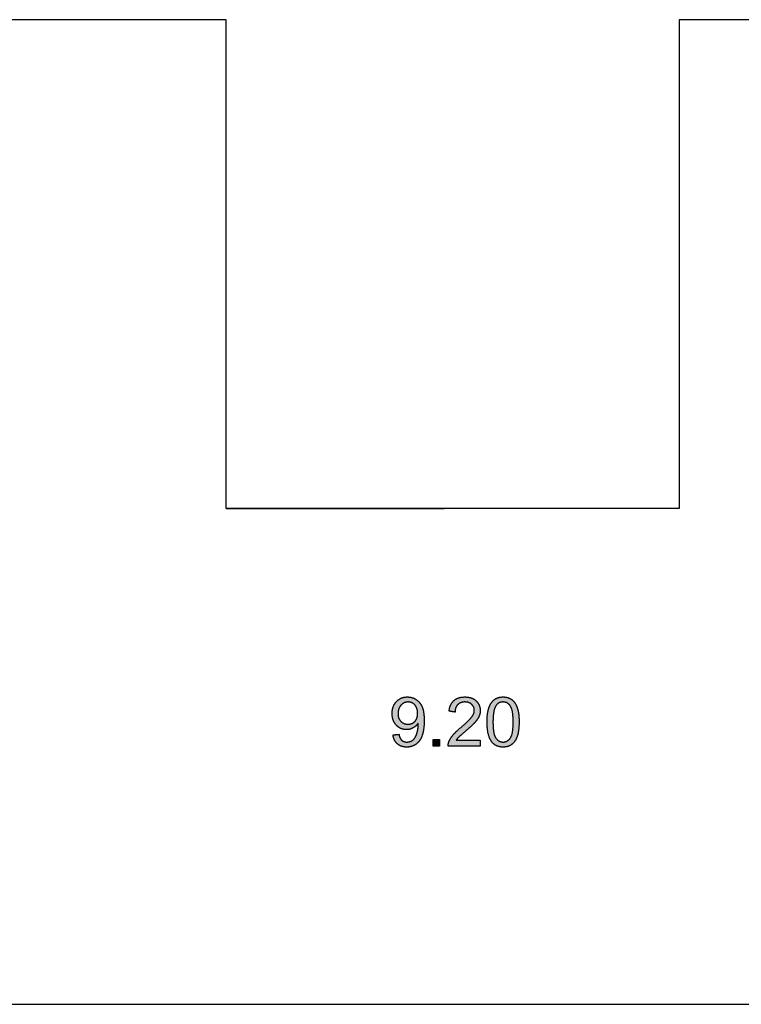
# Model space of a CAD drawing. Header units: millimetres. Extents: x -49 to 798, y -127 to 363.
# Tile 14 of 170: x 45 to 60, y -93 to -73. Entities that reach past the tile are written whole.
import ezdxf

# ---------------------------------------------------------------- set-up
doc = ezdxf.new("R2010")
doc.units = ezdxf.units.MM
doc.header["$MEASUREMENT"] = 0
doc.layers.add('corte', color=1, linetype='Continuous', true_color=0xff0000)
doc.layers.add('grabado', color=3, linetype='Continuous', true_color=0x00ff00)

msp = doc.modelspace()

# ---------------------------------------------------------------- hatches: boundary and pattern name
at = {"layer": 'grabado'}
h = msp.add_hatch(color=256, dxfattribs=at)
h.paths.add_polyline_path([(52.652, -87.617), (52.653, -87.624), (52.654, -87.631), (52.655, -87.639), (52.657, -87.645), (52.658, -87.652), (52.66, -87.659), (52.661, -87.666), (52.663, -87.672), (52.665, -87.679), (52.667, -87.685), (52.669, -87.691), (52.671, -87.698), (52.674, -87.704), (52.676, -87.71), (52.679, -87.715), (52.682, -87.721), (52.684, -87.727), (52.687, -87.732), (52.69, -87.738), (52.694, -87.743), (52.697, -87.748), (52.7, -87.754), (52.704, -87.759), (52.707, -87.763), (52.711, -87.768), (52.715, -87.773), (52.719, -87.778), (52.723, -87.782), (52.727, -87.787), (52.732, -87.791), (52.736, -87.795), (52.741, -87.799), (52.745, -87.803), (52.75, -87.807), (52.755, -87.811), (52.76, -87.814), (52.765, -87.818), (52.77, -87.821), (52.775, -87.824), (52.78, -87.827), (52.785, -87.83), (52.791, -87.833), (52.796, -87.836), (52.802, -87.839), (52.807, -87.841), (52.813, -87.843), (52.819, -87.846), (52.825, -87.848), (52.831, -87.85), (52.837, -87.852), (52.843, -87.853), (52.849, -87.855), (52.855, -87.856), (52.862, -87.858), (52.868, -87.859), (52.875, -87.86), (52.881, -87.861), (52.888, -87.862), (52.895, -87.862), (52.902, -87.863), (52.909, -87.863), (52.916, -87.864), (52.923, -87.864), (52.93, -87.864), (52.944, -87.864), (52.95, -87.863), (52.957, -87.863), (52.964, -87.863), (52.97, -87.862), (52.977, -87.861), (52.983, -87.86), (52.99, -87.859), (52.996, -87.858), (53.002, -87.857), (53.008, -87.856), (53.014, -87.854), (53.021, -87.853), (53.027, -87.851), (53.033, -87.849), (53.039, -87.847), (53.044, -87.845), (53.05, -87.843), (53.056, -87.841), (53.062, -87.838), (53.067, -87.836), (53.073, -87.833), (53.078, -87.831), (53.084, -87.828), (53.089, -87.825), (53.095, -87.822), (53.1, -87.819), (53.105, -87.815), (53.111, -87.812), (53.116, -87.808), (53.121, -87.805), (53.126, -87.801), (53.131, -87.797), (53.136, -87.793), (53.141, -87.789), (53.145, -87.785), (53.15, -87.781), (53.155, -87.776), (53.159, -87.772), (53.163, -87.767), (53.168, -87.763), (53.172, -87.758), (53.176, -87.753), (53.18, -87.748), (53.184, -87.743), (53.188, -87.737), (53.192, -87.732), (53.196, -87.727), (53.2, -87.721), (53.203, -87.715), (53.207, -87.71), (53.21, -87.704), (53.214, -87.698), (53.22, -87.686), (53.227, -87.673), (53.232, -87.66), (53.238, -87.646), (53.243, -87.632), (53.248, -87.618), (53.253, -87.603), (53.257, -87.587), (53.261, -87.571), (53.265, -87.554), (53.269, -87.537), (53.272, -87.518), (53.274, -87.5), (53.277, -87.48), (53.279, -87.46), (53.281, -87.44), (53.282, -87.419), (53.284, -87.375), (53.285, -87.328), (53.284, -87.284), (53.282, -87.242), (53.281, -87.222), (53.279, -87.203), (53.277, -87.184), (53.274, -87.166), (53.271, -87.149), (53.268, -87.132), (53.265, -87.117), (53.261, -87.101), (53.257, -87.087), (53.255, -87.08), (53.253, -87.073), (53.251, -87.066), (53.248, -87.06), (53.246, -87.054), (53.243, -87.048), (53.238, -87.036), (53.232, -87.024), (53.226, -87.013), (53.22, -87.002), (53.217, -86.997), (53.213, -86.991), (53.21, -86.986), (53.207, -86.981), (53.203, -86.976), (53.199, -86.971), (53.196, -86.966), (53.192, -86.962), (53.188, -86.957), (53.184, -86.953), (53.18, -86.948), (53.176, -86.944), (53.172, -86.94), (53.168, -86.935), (53.164, -86.931), (53.159, -86.927), (53.155, -86.923), (53.15, -86.919), (53.146, -86.916), (53.141, -86.912), (53.136, -86.908), (53.131, -86.905), (53.127, -86.902), (53.122, -86.898), (53.117, -86.895), (53.112, -86.892), (53.106, -86.889), (53.101, -86.886), (53.096, -86.883), (53.091, -86.88), (53.086, -86.878), (53.081, -86.875), (53.075, -86.873), (53.07, -86.871), (53.065, -86.868), (53.059, -86.866), (53.054, -86.864), (53.048, -86.862), (53.043, -86.861), (53.038, -86.859), (53.032, -86.857), (53.026, -86.856), (53.021, -86.855), (53.015, -86.853), (53.01, -86.852), (53.004, -86.851), (52.998, -86.85), (52.992, -86.849), (52.987, -86.848), (52.981, -86.848), (52.975, -86.847), (52.969, -86.847), (52.963, -86.846), (52.957, -86.846), (52.945, -86.846), (52.937, -86.846), (52.929, -86.846), (52.92, -86.847), (52.912, -86.847), (52.904, -86.848), (52.897, -86.849), (52.889, -86.85), (52.881, -86.852), (52.873, -86.853), (52.866, -86.855), (52.859, -86.857), (52.851, -86.859), (52.844, -86.861), (52.837, -86.864), (52.83, -86.866), (52.823, -86.869), (52.816, -86.872), (52.809, -86.875), (52.802, -86.878), (52.796, -86.882), (52.789, -86.886), (52.783, -86.89), (52.776, -86.894), (52.77, -86.898), (52.764, -86.902), (52.758, -86.907), (52.752, -86.912), (52.746, -86.917), (52.74, -86.922), (52.734, -86.927), (52.728, -86.933), (52.723, -86.938), (52.717, -86.944), (52.712, -86.95), (52.707, -86.956), (52.702, -86.962), (52.697, -86.969), (52.693, -86.975), (52.688, -86.982), (52.684, -86.988), (52.68, -86.995), (52.676, -87.002), (52.672, -87.009), (52.669, -87.016), (52.665, -87.023), (52.662, -87.031), (52.659, -87.038), (52.656, -87.046), (52.654, -87.053), (52.651, -87.061), (52.649, -87.069), (52.646, -87.077), (52.644, -87.085), (52.643, -87.093), (52.641, -87.102), (52.64, -87.11), (52.638, -87.119), (52.637, -87.128), (52.636, -87.136), (52.635, -87.145), (52.635, -87.154), (52.634, -87.164), (52.634, -87.173), (52.634, -87.182), (52.634, -87.191), (52.634, -87.2), (52.635, -87.209), (52.635, -87.218), (52.636, -87.227), (52.637, -87.235), (52.638, -87.244), (52.639, -87.252), (52.641, -87.26), (52.642, -87.268), (52.644, -87.276), (52.646, -87.284), (52.648, -87.292), (52.65, -87.3), (52.653, -87.307), (52.655, -87.315), (52.658, -87.322), (52.661, -87.329), (52.664, -87.337), (52.667, -87.344), (52.671, -87.35), (52.674, -87.357), (52.678, -87.364), (52.682, -87.37), (52.686, -87.377), (52.69, -87.383), (52.695, -87.389), (52.699, -87.396), (52.704, -87.402), (52.709, -87.407), (52.714, -87.413), (52.719, -87.419), (52.725, -87.424), (52.73, -87.43), (52.735, -87.435), (52.741, -87.44), (52.747, -87.445), (52.752, -87.449), (52.758, -87.454), (52.764, -87.458), (52.77, -87.462), (52.776, -87.466), (52.782, -87.47), (52.788, -87.473), (52.795, -87.477), (52.801, -87.48), (52.807, -87.483), (52.814, -87.486), (52.82, -87.489), (52.827, -87.491), (52.834, -87.494), (52.84, -87.496), (52.847, -87.498), (52.854, -87.5), (52.861, -87.501), (52.868, -87.503), (52.875, -87.504), (52.883, -87.505), (52.89, -87.506), (52.897, -87.507), (52.905, -87.508), (52.912, -87.508), (52.92, -87.508), (52.927, -87.509), (52.937, -87.508), (52.946, -87.508), (52.955, -87.507), (52.964, -87.506), (52.973, -87.505), (52.981, -87.503), (52.99, -87.502), (52.999, -87.499), (53.007, -87.497), (53.016, -87.494), (53.024, -87.491), (53.032, -87.488), (53.04, -87.485), (53.048, -87.481), (53.056, -87.477), (53.064, -87.472), (53.072, -87.468), (53.08, -87.463), (53.087, -87.458), (53.094, -87.453), (53.101, -87.448), (53.108, -87.442), (53.115, -87.436), (53.121, -87.431), (53.127, -87.425), (53.133, -87.419), (53.139, -87.412), (53.144, -87.406), (53.149, -87.399), (53.155, -87.392), (53.159, -87.385), (53.164, -87.378), (53.165, -87.392), (53.165, -87.402), (53.164, -87.421), (53.164, -87.44), (53.162, -87.459), (53.16, -87.477), (53.158, -87.496), (53.155, -87.514), (53.151, -87.533), (53.147, -87.551), (53.142, -87.569), (53.137, -87.586), (53.132, -87.602), (53.127, -87.617), (53.124, -87.624), (53.121, -87.631), (53.118, -87.637), (53.115, -87.644), (53.112, -87.65), (53.109, -87.656), (53.106, -87.662), (53.103, -87.667), (53.1, -87.672), (53.097, -87.678), (53.093, -87.683), (53.089, -87.688), (53.086, -87.692), (53.082, -87.697), (53.078, -87.701), (53.073, -87.706), (53.069, -87.71), (53.065, -87.714), (53.06, -87.718), (53.055, -87.722), (53.05, -87.726), (53.045, -87.729), (53.04, -87.733), (53.035, -87.736), (53.032, -87.737), (53.029, -87.739), (53.026, -87.74), (53.024, -87.742), (53.021, -87.743), (53.018, -87.745), (53.015, -87.746), (53.012, -87.747), (53.009, -87.748), (53.006, -87.749), (53.003, -87.75), (53, -87.752), (52.994, -87.753), (52.988, -87.755), (52.982, -87.757), (52.975, -87.758), (52.969, -87.759), (52.963, -87.76), (52.956, -87.761), (52.949, -87.761), (52.942, -87.761), (52.935, -87.762), (52.931, -87.762), (52.927, -87.761), (52.923, -87.761), (52.92, -87.761), (52.916, -87.761), (52.912, -87.76), (52.908, -87.76), (52.904, -87.759), (52.901, -87.759), (52.897, -87.758), (52.894, -87.757), (52.89, -87.756), (52.887, -87.755), (52.883, -87.754), (52.88, -87.753), (52.876, -87.752), (52.873, -87.751), (52.87, -87.75), (52.867, -87.748), (52.863, -87.747), (52.86, -87.746), (52.857, -87.744), (52.854, -87.742), (52.851, -87.741), (52.848, -87.739), (52.845, -87.737), (52.842, -87.735), (52.84, -87.733), (52.837, -87.731), (52.834, -87.729), (52.832, -87.727), (52.829, -87.724), (52.826, -87.722), (52.824, -87.72), (52.821, -87.717), (52.819, -87.714), (52.817, -87.712), (52.814, -87.709), (52.812, -87.706), (52.81, -87.703), (52.808, -87.7), (52.806, -87.697), (52.803, -87.694), (52.801, -87.69), (52.8, -87.687), (52.798, -87.683), (52.796, -87.68), (52.794, -87.676), (52.792, -87.672), (52.791, -87.668), (52.789, -87.664), (52.787, -87.66), (52.786, -87.656), (52.784, -87.652), (52.782, -87.643), (52.779, -87.634), (52.777, -87.625), (52.775, -87.615), (52.773, -87.605)], flags=0)
h.paths.add_polyline_path([(53.152, -87.177), (53.152, -87.164), (53.152, -87.157), (53.151, -87.151), (53.151, -87.145), (53.15, -87.139), (53.149, -87.133), (53.149, -87.127), (53.148, -87.121), (53.147, -87.115), (53.146, -87.11), (53.144, -87.104), (53.143, -87.098), (53.142, -87.093), (53.14, -87.088), (53.138, -87.082), (53.137, -87.077), (53.135, -87.072), (53.133, -87.067), (53.131, -87.062), (53.128, -87.057), (53.126, -87.053), (53.124, -87.048), (53.121, -87.043), (53.118, -87.039), (53.116, -87.035), (53.113, -87.03), (53.11, -87.026), (53.107, -87.022), (53.104, -87.018), (53.1, -87.014), (53.097, -87.01), (53.093, -87.006), (53.09, -87.002), (53.086, -86.999), (53.083, -86.995), (53.079, -86.992), (53.075, -86.989), (53.071, -86.986), (53.068, -86.983), (53.064, -86.98), (53.06, -86.977), (53.056, -86.975), (53.052, -86.972), (53.048, -86.97), (53.043, -86.968), (53.039, -86.966), (53.035, -86.964), (53.031, -86.962), (53.026, -86.96), (53.022, -86.958), (53.017, -86.957), (53.013, -86.956), (53.008, -86.954), (53.003, -86.953), (52.999, -86.952), (52.994, -86.951), (52.989, -86.95), (52.984, -86.95), (52.979, -86.949), (52.974, -86.949), (52.969, -86.949), (52.964, -86.948), (52.959, -86.948), (52.954, -86.948), (52.949, -86.949), (52.943, -86.949), (52.938, -86.949), (52.933, -86.95), (52.928, -86.951), (52.923, -86.951), (52.918, -86.952), (52.913, -86.954), (52.908, -86.955), (52.903, -86.956), (52.899, -86.958), (52.894, -86.959), (52.889, -86.961), (52.885, -86.963), (52.88, -86.965), (52.876, -86.967), (52.871, -86.969), (52.867, -86.972), (52.862, -86.974), (52.858, -86.977), (52.854, -86.98), (52.85, -86.983), (52.846, -86.986), (52.841, -86.989), (52.837, -86.992), (52.833, -86.996), (52.829, -86.999), (52.826, -87.003), (52.822, -87.007), (52.818, -87.011), (52.814, -87.015), (52.81, -87.019), (52.807, -87.023), (52.803, -87.027), (52.8, -87.032), (52.797, -87.036), (52.794, -87.041), (52.791, -87.046), (52.788, -87.05), (52.785, -87.055), (52.783, -87.06), (52.78, -87.065), (52.778, -87.07), (52.776, -87.075), (52.773, -87.08), (52.771, -87.086), (52.769, -87.091), (52.768, -87.096), (52.766, -87.102), (52.764, -87.107), (52.763, -87.113), (52.762, -87.119), (52.76, -87.124), (52.759, -87.13), (52.758, -87.136), (52.757, -87.142), (52.757, -87.148), (52.756, -87.155), (52.755, -87.161), (52.755, -87.167), (52.755, -87.174), (52.755, -87.18), (52.754, -87.187), (52.755, -87.193), (52.755, -87.198), (52.755, -87.204), (52.755, -87.21), (52.756, -87.215), (52.756, -87.221), (52.757, -87.227), (52.758, -87.232), (52.759, -87.237), (52.76, -87.243), (52.761, -87.248), (52.762, -87.253), (52.764, -87.258), (52.765, -87.263), (52.767, -87.268), (52.769, -87.273), (52.77, -87.277), (52.772, -87.282), (52.774, -87.287), (52.777, -87.291), (52.779, -87.296), (52.781, -87.3), (52.784, -87.305), (52.786, -87.309), (52.789, -87.313), (52.792, -87.317), (52.795, -87.321), (52.798, -87.325), (52.801, -87.329), (52.804, -87.333), (52.808, -87.337), (52.811, -87.341), (52.815, -87.344), (52.818, -87.348), (52.822, -87.351), (52.826, -87.355), (52.829, -87.358), (52.833, -87.361), (52.837, -87.364), (52.841, -87.367), (52.845, -87.369), (52.849, -87.372), (52.854, -87.375), (52.858, -87.377), (52.862, -87.379), (52.867, -87.381), (52.871, -87.383), (52.875, -87.385), (52.88, -87.387), (52.885, -87.389), (52.889, -87.39), (52.894, -87.392), (52.899, -87.393), (52.904, -87.394), (52.909, -87.395), (52.914, -87.396), (52.919, -87.397), (52.924, -87.398), (52.929, -87.399), (52.934, -87.399), (52.939, -87.4), (52.945, -87.4), (52.95, -87.4), (52.956, -87.4), (52.961, -87.4), (52.966, -87.4), (52.972, -87.4), (52.977, -87.399), (52.982, -87.399), (52.987, -87.398), (52.992, -87.397), (52.997, -87.396), (53.002, -87.395), (53.006, -87.394), (53.011, -87.393), (53.016, -87.392), (53.02, -87.39), (53.025, -87.389), (53.029, -87.387), (53.034, -87.385), (53.038, -87.383), (53.043, -87.381), (53.047, -87.379), (53.051, -87.377), (53.055, -87.375), (53.059, -87.372), (53.063, -87.369), (53.067, -87.367), (53.071, -87.364), (53.075, -87.361), (53.079, -87.358), (53.082, -87.355), (53.086, -87.351), (53.09, -87.348), (53.093, -87.344), (53.097, -87.341), (53.1, -87.337), (53.103, -87.333), (53.107, -87.329), (53.11, -87.325), (53.113, -87.321), (53.116, -87.317), (53.118, -87.313), (53.121, -87.308), (53.124, -87.304), (53.126, -87.299), (53.128, -87.295), (53.13, -87.29), (53.133, -87.285), (53.135, -87.28), (53.136, -87.275), (53.138, -87.27), (53.14, -87.265), (53.141, -87.26), (53.143, -87.254), (53.144, -87.249), (53.146, -87.243), (53.147, -87.238), (53.148, -87.232), (53.149, -87.226), (53.149, -87.22), (53.15, -87.214), (53.151, -87.208), (53.151, -87.202), (53.152, -87.196), (53.152, -87.189)], flags=0)
for points in [[(54.423, -87.725), (53.934, -87.725), (53.94, -87.717), (53.946, -87.709), (53.952, -87.701), (53.959, -87.692), (53.966, -87.684), (53.974, -87.676), (53.982, -87.668), (53.99, -87.66), (54.012, -87.639), (54.133, -87.535), (54.192, -87.482), (54.243, -87.436), (54.265, -87.415), (54.285, -87.395), (54.303, -87.377), (54.318, -87.36), (54.332, -87.344), (54.344, -87.329), (54.35, -87.321), (54.356, -87.313), (54.361, -87.306), (54.366, -87.298), (54.371, -87.291), (54.376, -87.283), (54.38, -87.276), (54.385, -87.268), (54.389, -87.261), (54.392, -87.253), (54.396, -87.246), (54.399, -87.239), (54.402, -87.232), (54.404, -87.225), (54.407, -87.217), (54.409, -87.21), (54.412, -87.203), (54.414, -87.195), (54.415, -87.188), (54.417, -87.181), (54.418, -87.174), (54.42, -87.166), (54.421, -87.159), (54.422, -87.151), (54.422, -87.144), (54.423, -87.137), (54.423, -87.129), (54.423, -87.122), (54.423, -87.114), (54.423, -87.107), (54.422, -87.1), (54.422, -87.093), (54.421, -87.086), (54.42, -87.079), (54.419, -87.072), (54.418, -87.065), (54.417, -87.059), (54.415, -87.052), (54.413, -87.046), (54.411, -87.039), (54.409, -87.033), (54.407, -87.026), (54.405, -87.02), (54.402, -87.014), (54.4, -87.008), (54.397, -87.002), (54.394, -86.996), (54.391, -86.99), (54.387, -86.984), (54.384, -86.978), (54.38, -86.973), (54.376, -86.967), (54.372, -86.962), (54.368, -86.956), (54.364, -86.951), (54.359, -86.946), (54.355, -86.94), (54.35, -86.935), (54.345, -86.93), (54.34, -86.925), (54.334, -86.92), (54.329, -86.916), (54.324, -86.911), (54.318, -86.907), (54.312, -86.902), (54.306, -86.898), (54.3, -86.894), (54.294, -86.89), (54.288, -86.887), (54.282, -86.883), (54.275, -86.88), (54.269, -86.877), (54.262, -86.874), (54.255, -86.871), (54.248, -86.868), (54.241, -86.866), (54.234, -86.863), (54.227, -86.861), (54.22, -86.859), (54.212, -86.857), (54.205, -86.855), (54.197, -86.854), (54.189, -86.852), (54.181, -86.851), (54.173, -86.85), (54.165, -86.849), (54.157, -86.848), (54.148, -86.847), (54.14, -86.847), (54.131, -86.846), (54.122, -86.846), (54.113, -86.846), (54.096, -86.846), (54.087, -86.847), (54.079, -86.847), (54.07, -86.848), (54.062, -86.848), (54.054, -86.849), (54.046, -86.851), (54.038, -86.852), (54.03, -86.853), (54.023, -86.855), (54.015, -86.856), (54.008, -86.858), (54, -86.86), (53.993, -86.862), (53.986, -86.864), (53.979, -86.867), (53.972, -86.869), (53.965, -86.872), (53.959, -86.875), (53.952, -86.878), (53.946, -86.881), (53.939, -86.884), (53.933, -86.887), (53.927, -86.891), (53.921, -86.895), (53.915, -86.899), (53.909, -86.903), (53.904, -86.907), (53.898, -86.911), (53.893, -86.915), (53.888, -86.92), (53.882, -86.925), (53.877, -86.929), (53.872, -86.934), (53.868, -86.939), (53.863, -86.945), (53.859, -86.95), (53.854, -86.955), (53.85, -86.961), (53.846, -86.967), (53.842, -86.973), (53.838, -86.979), (53.835, -86.985), (53.831, -86.991), (53.828, -86.997), (53.824, -87.004), (53.821, -87.011), (53.818, -87.017), (53.816, -87.024), (53.813, -87.031), (53.81, -87.039), (53.808, -87.046), (53.806, -87.053), (53.804, -87.061), (53.802, -87.069), (53.8, -87.076), (53.798, -87.084), (53.796, -87.093), (53.795, -87.101), (53.794, -87.109), (53.793, -87.118), (53.791, -87.135), (53.911, -87.153), (53.911, -87.147), (53.911, -87.141), (53.912, -87.135), (53.912, -87.13), (53.913, -87.124), (53.913, -87.119), (53.914, -87.113), (53.915, -87.108), (53.916, -87.102), (53.917, -87.097), (53.918, -87.092), (53.919, -87.087), (53.92, -87.082), (53.922, -87.077), (53.924, -87.072), (53.925, -87.067), (53.927, -87.063), (53.929, -87.058), (53.931, -87.054), (53.933, -87.049), (53.935, -87.045), (53.937, -87.041), (53.94, -87.037), (53.942, -87.032), (53.945, -87.028), (53.948, -87.024), (53.95, -87.021), (53.953, -87.017), (53.956, -87.013), (53.959, -87.01), (53.963, -87.006), (53.966, -87.003), (53.969, -86.999), (53.973, -86.996), (53.977, -86.993), (53.98, -86.99), (53.984, -86.987), (53.988, -86.984), (53.992, -86.981), (53.995, -86.979), (53.999, -86.976), (54.003, -86.974), (54.008, -86.972), (54.012, -86.97), (54.016, -86.967), (54.02, -86.965), (54.025, -86.964), (54.029, -86.962), (54.034, -86.96), (54.039, -86.959), (54.043, -86.957), (54.048, -86.956), (54.053, -86.955), (54.058, -86.954), (54.063, -86.953), (54.068, -86.952), (54.073, -86.951), (54.078, -86.95), (54.083, -86.95), (54.089, -86.949), (54.094, -86.949), (54.1, -86.949), (54.105, -86.948), (54.111, -86.948), (54.116, -86.948), (54.121, -86.948), (54.126, -86.949), (54.132, -86.949), (54.137, -86.949), (54.142, -86.95), (54.147, -86.951), (54.151, -86.951), (54.156, -86.952), (54.161, -86.953), (54.166, -86.954), (54.17, -86.955), (54.175, -86.956), (54.179, -86.958), (54.184, -86.959), (54.188, -86.961), (54.192, -86.962), (54.197, -86.964), (54.201, -86.966), (54.205, -86.967), (54.209, -86.969), (54.213, -86.971), (54.217, -86.974), (54.221, -86.976), (54.225, -86.978), (54.228, -86.981), (54.232, -86.983), (54.236, -86.986), (54.239, -86.988), (54.243, -86.991), (54.246, -86.994), (54.249, -86.997), (54.253, -87), (54.256, -87.003), (54.259, -87.007), (54.262, -87.01), (54.265, -87.013), (54.268, -87.016), (54.27, -87.02), (54.273, -87.023), (54.275, -87.026), (54.278, -87.03), (54.28, -87.033), (54.282, -87.037), (54.284, -87.041), (54.286, -87.044), (54.288, -87.048), (54.289, -87.052), (54.291, -87.055), (54.292, -87.059), (54.294, -87.063), (54.295, -87.067), (54.296, -87.071), (54.297, -87.075), (54.298, -87.079), (54.299, -87.083), (54.3, -87.087), (54.301, -87.091), (54.301, -87.096), (54.302, -87.1), (54.302, -87.104), (54.302, -87.108), (54.303, -87.113), (54.303, -87.117), (54.303, -87.122), (54.302, -87.126), (54.302, -87.13), (54.302, -87.135), (54.301, -87.139), (54.301, -87.143), (54.3, -87.148), (54.299, -87.152), (54.298, -87.157), (54.297, -87.161), (54.295, -87.166), (54.294, -87.17), (54.293, -87.175), (54.291, -87.179), (54.289, -87.184), (54.287, -87.188), (54.285, -87.193), (54.283, -87.197), (54.281, -87.202), (54.279, -87.207), (54.276, -87.211), (54.274, -87.216), (54.271, -87.22), (54.268, -87.225), (54.262, -87.234), (54.256, -87.244), (54.249, -87.253), (54.241, -87.263), (54.233, -87.273), (54.224, -87.283), (54.204, -87.305), (54.181, -87.328), (54.155, -87.354), (54.094, -87.411), (54.02, -87.476), (53.972, -87.517), (53.95, -87.537), (53.93, -87.556), (53.911, -87.575), (53.894, -87.592), (53.878, -87.61), (53.871, -87.618), (53.864, -87.626), (53.858, -87.635), (53.851, -87.643), (53.845, -87.651), (53.839, -87.659), (53.834, -87.667), (53.828, -87.676), (53.823, -87.684), (53.818, -87.692), (53.813, -87.701), (53.809, -87.709), (53.804, -87.718), (53.8, -87.726), (53.797, -87.734), (53.793, -87.743), (53.79, -87.751), (53.786, -87.76), (53.785, -87.765), (53.783, -87.77), (53.781, -87.775), (53.78, -87.781), (53.778, -87.786), (53.777, -87.791), (53.776, -87.797), (53.775, -87.802), (53.775, -87.807), (53.774, -87.813), (53.773, -87.818), (53.773, -87.824), (53.773, -87.829), (53.772, -87.835), (53.772, -87.84), (53.773, -87.846), (54.423, -87.846)], [(53.465, -87.846), (53.598, -87.846), (53.598, -87.713), (53.465, -87.713)]]:
    msp.add_hatch(color=256, dxfattribs=at).paths.add_polyline_path(points, flags=0)
h = msp.add_hatch(color=256, dxfattribs=at)
h.paths.add_polyline_path([(54.562, -87.355), (54.562, -87.39), (54.563, -87.423), (54.565, -87.455), (54.568, -87.486), (54.571, -87.516), (54.576, -87.544), (54.578, -87.558), (54.581, -87.572), (54.583, -87.585), (54.586, -87.598), (54.59, -87.61), (54.593, -87.623), (54.596, -87.635), (54.6, -87.646), (54.604, -87.658), (54.608, -87.669), (54.613, -87.68), (54.617, -87.69), (54.622, -87.701), (54.627, -87.71), (54.632, -87.72), (54.637, -87.729), (54.643, -87.738), (54.648, -87.747), (54.654, -87.755), (54.66, -87.764), (54.666, -87.77), (54.671, -87.776), (54.676, -87.782), (54.682, -87.787), (54.688, -87.793), (54.693, -87.798), (54.699, -87.803), (54.705, -87.808), (54.712, -87.812), (54.718, -87.817), (54.724, -87.821), (54.731, -87.825), (54.737, -87.829), (54.744, -87.832), (54.751, -87.836), (54.758, -87.839), (54.765, -87.842), (54.773, -87.845), (54.78, -87.847), (54.787, -87.85), (54.795, -87.852), (54.803, -87.854), (54.811, -87.856), (54.819, -87.858), (54.827, -87.859), (54.835, -87.86), (54.843, -87.862), (54.852, -87.862), (54.86, -87.863), (54.869, -87.864), (54.878, -87.864), (54.887, -87.864), (54.901, -87.864), (54.914, -87.863), (54.92, -87.863), (54.927, -87.862), (54.933, -87.861), (54.939, -87.86), (54.946, -87.859), (54.952, -87.858), (54.958, -87.857), (54.964, -87.856), (54.97, -87.854), (54.976, -87.853), (54.981, -87.851), (54.987, -87.85), (54.993, -87.848), (54.998, -87.846), (55.004, -87.844), (55.009, -87.842), (55.015, -87.839), (55.02, -87.837), (55.025, -87.834), (55.03, -87.832), (55.035, -87.829), (55.04, -87.826), (55.045, -87.823), (55.05, -87.82), (55.055, -87.817), (55.059, -87.814), (55.064, -87.81), (55.068, -87.807), (55.073, -87.803), (55.077, -87.799), (55.082, -87.795), (55.086, -87.791), (55.09, -87.787), (55.094, -87.783), (55.098, -87.779), (55.102, -87.775), (55.106, -87.77), (55.11, -87.766), (55.114, -87.761), (55.117, -87.756), (55.121, -87.751), (55.124, -87.747), (55.128, -87.741), (55.131, -87.736), (55.135, -87.731), (55.138, -87.726), (55.141, -87.72), (55.144, -87.715), (55.15, -87.703), (55.156, -87.691), (55.161, -87.679), (55.167, -87.667), (55.172, -87.653), (55.176, -87.64), (55.181, -87.626), (55.185, -87.612), (55.189, -87.597), (55.192, -87.581), (55.195, -87.565), (55.198, -87.549), (55.201, -87.532), (55.203, -87.514), (55.205, -87.496), (55.207, -87.478), (55.21, -87.439), (55.212, -87.398), (55.212, -87.355), (55.212, -87.319), (55.211, -87.285), (55.209, -87.253), (55.207, -87.222), (55.204, -87.194), (55.202, -87.18), (55.2, -87.167), (55.197, -87.155), (55.195, -87.142), (55.193, -87.131), (55.19, -87.12), (55.184, -87.098), (55.178, -87.078), (55.171, -87.058), (55.167, -87.048), (55.164, -87.039), (55.16, -87.03), (55.156, -87.021), (55.152, -87.012), (55.147, -87.003), (55.143, -86.995), (55.139, -86.987), (55.134, -86.979), (55.129, -86.971), (55.125, -86.964), (55.12, -86.957), (55.114, -86.95), (55.109, -86.943), (55.103, -86.936), (55.098, -86.93), (55.092, -86.924), (55.085, -86.918), (55.079, -86.912), (55.073, -86.906), (55.066, -86.901), (55.059, -86.896), (55.052, -86.891), (55.045, -86.887), (55.037, -86.882), (55.029, -86.878), (55.022, -86.874), (55.014, -86.871), (55.005, -86.867), (54.997, -86.864), (54.989, -86.861), (54.98, -86.858), (54.972, -86.856), (54.963, -86.854), (54.954, -86.852), (54.945, -86.85), (54.935, -86.849), (54.926, -86.848), (54.916, -86.847), (54.907, -86.846), (54.897, -86.846), (54.887, -86.846), (54.874, -86.846), (54.86, -86.847), (54.854, -86.847), (54.847, -86.848), (54.841, -86.849), (54.835, -86.849), (54.829, -86.85), (54.823, -86.851), (54.817, -86.853), (54.811, -86.854), (54.805, -86.855), (54.799, -86.857), (54.793, -86.858), (54.787, -86.86), (54.782, -86.862), (54.776, -86.864), (54.771, -86.866), (54.765, -86.868), (54.76, -86.87), (54.755, -86.873), (54.75, -86.875), (54.745, -86.878), (54.74, -86.881), (54.735, -86.884), (54.73, -86.886), (54.725, -86.89), (54.72, -86.893), (54.715, -86.896), (54.711, -86.899), (54.706, -86.903), (54.702, -86.906), (54.698, -86.91), (54.693, -86.914), (54.689, -86.918), (54.685, -86.922), (54.681, -86.926), (54.677, -86.93), (54.673, -86.935), (54.669, -86.939), (54.665, -86.944), (54.661, -86.948), (54.657, -86.953), (54.654, -86.958), (54.65, -86.963), (54.647, -86.968), (54.643, -86.973), (54.64, -86.978), (54.637, -86.984), (54.63, -86.995), (54.624, -87.006), (54.619, -87.018), (54.613, -87.03), (54.608, -87.043), (54.603, -87.056), (54.598, -87.069), (54.594, -87.083), (54.59, -87.098), (54.586, -87.113), (54.582, -87.128), (54.579, -87.144), (54.576, -87.161), (54.573, -87.178), (54.571, -87.195), (54.569, -87.213), (54.567, -87.232), (54.564, -87.271), (54.562, -87.312)], flags=0)
h.paths.add_polyline_path([(54.682, -87.355), (54.683, -87.414), (54.684, -87.442), (54.686, -87.468), (54.688, -87.493), (54.69, -87.517), (54.693, -87.539), (54.697, -87.561), (54.699, -87.571), (54.701, -87.58), (54.703, -87.59), (54.705, -87.599), (54.708, -87.608), (54.71, -87.616), (54.713, -87.624), (54.715, -87.632), (54.718, -87.639), (54.721, -87.646), (54.724, -87.653), (54.727, -87.66), (54.729, -87.663), (54.731, -87.666), (54.732, -87.669), (54.734, -87.671), (54.736, -87.674), (54.738, -87.677), (54.739, -87.68), (54.741, -87.682), (54.745, -87.687), (54.749, -87.692), (54.753, -87.696), (54.756, -87.701), (54.76, -87.705), (54.764, -87.709), (54.768, -87.713), (54.773, -87.717), (54.777, -87.72), (54.781, -87.724), (54.785, -87.727), (54.789, -87.73), (54.794, -87.734), (54.798, -87.736), (54.803, -87.739), (54.807, -87.742), (54.812, -87.744), (54.816, -87.746), (54.821, -87.748), (54.826, -87.75), (54.831, -87.752), (54.836, -87.754), (54.84, -87.755), (54.845, -87.757), (54.85, -87.758), (54.855, -87.759), (54.861, -87.76), (54.866, -87.76), (54.871, -87.761), (54.876, -87.761), (54.882, -87.761), (54.887, -87.762), (54.892, -87.761), (54.898, -87.761), (54.903, -87.761), (54.908, -87.76), (54.913, -87.76), (54.919, -87.759), (54.924, -87.758), (54.929, -87.757), (54.934, -87.755), (54.938, -87.754), (54.943, -87.752), (54.948, -87.75), (54.953, -87.748), (54.958, -87.746), (54.962, -87.744), (54.967, -87.742), (54.971, -87.739), (54.976, -87.736), (54.98, -87.733), (54.985, -87.73), (54.989, -87.727), (54.993, -87.724), (54.997, -87.72), (55.002, -87.717), (55.006, -87.713), (55.01, -87.709), (55.014, -87.705), (55.018, -87.7), (55.021, -87.696), (55.025, -87.691), (55.029, -87.687), (55.033, -87.682), (55.035, -87.679), (55.036, -87.677), (55.038, -87.674), (55.04, -87.671), (55.042, -87.668), (55.043, -87.665), (55.045, -87.662), (55.047, -87.659), (55.05, -87.653), (55.053, -87.646), (55.056, -87.639), (55.059, -87.631), (55.061, -87.624), (55.064, -87.616), (55.066, -87.607), (55.069, -87.598), (55.071, -87.589), (55.073, -87.58), (55.075, -87.57), (55.077, -87.56), (55.081, -87.539), (55.084, -87.517), (55.086, -87.493), (55.088, -87.468), (55.09, -87.442), (55.091, -87.414), (55.092, -87.355), (55.091, -87.296), (55.09, -87.269), (55.088, -87.243), (55.086, -87.218), (55.084, -87.194), (55.081, -87.172), (55.077, -87.151), (55.073, -87.131), (55.071, -87.122), (55.069, -87.113), (55.067, -87.104), (55.064, -87.095), (55.062, -87.087), (55.059, -87.08), (55.056, -87.072), (55.053, -87.065), (55.05, -87.058), (55.047, -87.052), (55.046, -87.049), (55.044, -87.046), (55.042, -87.043), (55.041, -87.04), (55.039, -87.037), (55.037, -87.034), (55.035, -87.032), (55.034, -87.029), (55.03, -87.024), (55.026, -87.019), (55.022, -87.015), (55.018, -87.01), (55.015, -87.006), (55.011, -87.002), (55.007, -86.998), (55.002, -86.994), (54.998, -86.99), (54.994, -86.986), (54.99, -86.983), (54.985, -86.98), (54.981, -86.977), (54.977, -86.974), (54.972, -86.971), (54.967, -86.968), (54.963, -86.966), (54.958, -86.964), (54.953, -86.962), (54.948, -86.96), (54.944, -86.958), (54.939, -86.956), (54.934, -86.955), (54.928, -86.953), (54.923, -86.952), (54.918, -86.951), (54.913, -86.95), (54.908, -86.95), (54.902, -86.949), (54.897, -86.949), (54.891, -86.948), (54.886, -86.948), (54.88, -86.948), (54.875, -86.949), (54.87, -86.949), (54.864, -86.949), (54.859, -86.95), (54.854, -86.951), (54.849, -86.952), (54.844, -86.953), (54.839, -86.954), (54.835, -86.955), (54.83, -86.957), (54.825, -86.958), (54.821, -86.96), (54.816, -86.962), (54.812, -86.964), (54.807, -86.966), (54.803, -86.968), (54.799, -86.971), (54.794, -86.973), (54.79, -86.976), (54.786, -86.979), (54.782, -86.982), (54.778, -86.985), (54.774, -86.988), (54.771, -86.992), (54.767, -86.995), (54.763, -86.999), (54.76, -87.003), (54.756, -87.007), (54.753, -87.011), (54.749, -87.015), (54.746, -87.019), (54.744, -87.022), (54.742, -87.025), (54.74, -87.028), (54.738, -87.031), (54.734, -87.038), (54.731, -87.045), (54.727, -87.052), (54.724, -87.059), (54.721, -87.067), (54.718, -87.074), (54.715, -87.083), (54.712, -87.091), (54.71, -87.1), (54.707, -87.109), (54.705, -87.119), (54.702, -87.128), (54.7, -87.138), (54.698, -87.149), (54.694, -87.17), (54.691, -87.193), (54.688, -87.217), (54.686, -87.242), (54.684, -87.269), (54.683, -87.296), (54.682, -87.325)], flags=0)

# ---------------------------------------------------------------- linework, layer by layer
at = {"layer": 'corte'}
msp.add_line((-40.637, -93.089), (185.663, -93.089), dxfattribs=at)
for points in [[(49.263, -73.089), (44.263, -73.089)], [(49.263, -83.018), (49.263, -73.089)], [(63.463, -73.089), (58.463, -73.089)], [(58.463, -73.089), (58.463, -83.018)]]:
    msp.add_lwpolyline(points, dxfattribs=at)
msp.add_polyline3d([(58.463, -83.018, 0), (49.263, -83.018, 0), (53.693, -83.018, 0)], dxfattribs=at)
at = {"layer": 'grabado'}
for points in [[(52.634, -87.182), (52.634, -87.031), (52.723, -86.938)], [(52.723, -86.938), (52.812, -86.846), (52.945, -86.846)], [(52.959, -86.948), (52.874, -86.948), (52.814, -87.015)], [(52.945, -86.846), (53.042, -86.846), (53.122, -86.898)], [(53.097, -87.01), (53.042, -86.948), (52.959, -86.948)], [(53.122, -86.898), (53.202, -86.951), (53.243, -87.048)], [(53.791, -87.135), (53.804, -86.994), (53.888, -86.92)], [(53.888, -86.92), (53.972, -86.846), (54.113, -86.846)], [(54.111, -86.948), (54.02, -86.948), (53.966, -87.003)], [(54.249, -86.997), (54.196, -86.948), (54.111, -86.948)], [(54.113, -86.846), (54.256, -86.846), (54.34, -86.925)], [(54.303, -87.117), (54.303, -87.046), (54.249, -86.997)], [(54.34, -86.925), (54.423, -87.004), (54.423, -87.122)], [(54.598, -87.069), (54.635, -86.96), (54.706, -86.903)], [(54.706, -86.903), (54.778, -86.846), (54.887, -86.846)], [(54.886, -86.948), (54.799, -86.948), (54.746, -87.019)], [(55.034, -87.029), (54.975, -86.948), (54.886, -86.948)], [(54.887, -86.846), (54.967, -86.846), (55.029, -86.878)], [(55.029, -86.878), (55.091, -86.91), (55.129, -86.971)], [(55.129, -86.971), (55.167, -87.032), (55.19, -87.12)], [(52.719, -87.419), (52.634, -87.329), (52.634, -87.182)], [(52.814, -87.015), (52.754, -87.081), (52.754, -87.187)], [(52.754, -87.187), (52.754, -87.282), (52.811, -87.341)], [(53.152, -87.177), (53.152, -87.072), (53.097, -87.01)], [(53.097, -87.341), (53.152, -87.282), (53.152, -87.177)], [(53.243, -87.048), (53.285, -87.144), (53.285, -87.328)], [(53.911, -87.153), (53.851, -87.144), (53.791, -87.135)], [(53.966, -87.003), (53.912, -87.057), (53.911, -87.153)], [(54.241, -87.263), (54.303, -87.187), (54.303, -87.117)], [(54.423, -87.122), (54.423, -87.181), (54.399, -87.239)], [(54.562, -87.355), (54.562, -87.178), (54.598, -87.069)], [(54.746, -87.019), (54.682, -87.11), (54.682, -87.355)], [(55.092, -87.355), (55.092, -87.11), (55.034, -87.029)], [(55.19, -87.12), (55.212, -87.207), (55.212, -87.355)], [(52.811, -87.341), (52.868, -87.4), (52.956, -87.4)], [(52.956, -87.4), (53.041, -87.4), (53.097, -87.341)], [(53.164, -87.378), (53.128, -87.436), (53.064, -87.472)], [(53.165, -87.402), (53.165, -87.394), (53.164, -87.378)], [(53.285, -87.328), (53.285, -87.519), (53.243, -87.632)], [(54.02, -87.476), (54.18, -87.339), (54.241, -87.263)], [(54.318, -87.36), (54.261, -87.424), (54.133, -87.535)], [(54.399, -87.239), (54.374, -87.297), (54.318, -87.36)], [(54.66, -87.764), (54.562, -87.636), (54.562, -87.355)], [(54.682, -87.355), (54.682, -87.603), (54.741, -87.682)], [(55.033, -87.682), (55.092, -87.602), (55.092, -87.355)], [(55.212, -87.355), (55.212, -87.531), (55.176, -87.64)], [(52.927, -87.509), (52.804, -87.509), (52.719, -87.419)], [(53.064, -87.472), (53.001, -87.509), (52.927, -87.509)], [(53.103, -87.667), (53.129, -87.624), (53.147, -87.551)], [(53.147, -87.551), (53.165, -87.478), (53.165, -87.402)], [(53.864, -87.626), (53.918, -87.561), (54.02, -87.476)], [(54.133, -87.535), (54.024, -87.627), (53.99, -87.66)], [(52.652, -87.617), (52.712, -87.611), (52.773, -87.605)], [(52.741, -87.799), (52.667, -87.734), (52.652, -87.617)], [(52.93, -87.864), (52.814, -87.864), (52.741, -87.799)], [(52.773, -87.605), (52.787, -87.687), (52.829, -87.724)], [(52.829, -87.724), (52.87, -87.762), (52.935, -87.762)], [(52.935, -87.762), (52.991, -87.762), (53.035, -87.736)], [(53.035, -87.736), (53.078, -87.71), (53.103, -87.667)], [(53.243, -87.632), (53.202, -87.746), (53.121, -87.805)], [(53.465, -87.846), (53.465, -87.78), (53.465, -87.713)], [(53.465, -87.713), (53.532, -87.713), (53.598, -87.713)], [(53.598, -87.713), (53.598, -87.78), (53.598, -87.846)], [(53.773, -87.846), (53.771, -87.801), (53.786, -87.76)], [(53.786, -87.76), (53.811, -87.692), (53.864, -87.626)], [(53.99, -87.66), (53.956, -87.692), (53.934, -87.725)], [(53.934, -87.725), (54.179, -87.725), (54.423, -87.725)], [(54.423, -87.725), (54.423, -87.786), (54.423, -87.846)], [(54.887, -87.864), (54.743, -87.864), (54.66, -87.764)], [(54.741, -87.682), (54.8, -87.762), (54.887, -87.762)], [(54.887, -87.762), (54.974, -87.762), (55.033, -87.682)], [(55.176, -87.64), (55.14, -87.749), (55.068, -87.807)], [(53.121, -87.805), (53.04, -87.864), (52.93, -87.864)], [(53.598, -87.846), (53.532, -87.846), (53.465, -87.846)], [(54.423, -87.846), (54.098, -87.846), (53.773, -87.846)], [(55.068, -87.807), (54.997, -87.864), (54.887, -87.864)]]:
    msp.add_open_spline(points, degree=2, dxfattribs=at)

doc.saveas('drawing.dxf')
